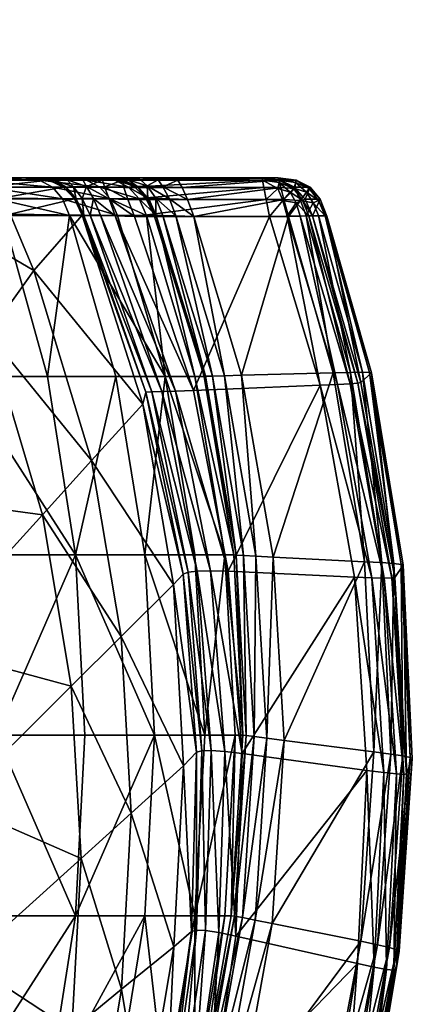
# Model space of a CAD drawing. Header units: centimetres. Extents: x -8.6 to 8.6, y -4.9 to 4.9.
# Tile 126 of 126: x 7.1 to 8.6, y 1.2 to 4.9. Entities that reach past the tile are written whole.
import ezdxf

# ---------------------------------------------------------------- set-up
doc = ezdxf.new("R2010")
doc.units = ezdxf.units.CM
doc.layers.get('0').update_dxf_attribs({"color": 153, "true_color": 0x5890e1})

msp = doc.modelspace()

# ---------------------------------------------------------------- meshes
at = {"color": 54, "true_color": 0x94b11b}
mesh = msp.add_polyface(dxfattribs=at)
corners = [(3.7718, 4.3151, 2.2762), (0, 4.3151, 5.5103), (4.2068, 4.3151, 2.6657), (4.6019, 4.3151, 3.0962), (2.8401, 4.3069, 1.5767), (2.7995, 4.3151, 1.6339), (3.3012, 4.3151, 1.9312), (7.2197, 4.3151, 11.9615), (0, 4.3151, 11.9615), (0, 4.3151, 13.5908), (0, 4.3151, 11.7816), (3.5319, 4.3151, 20.4999), (4.1621, 4.3151, 20.1209), (4.7519, 4.3151, 19.6819), (2.6788, 4.6151, 7.5164), (2.6788, 4.3151, 7.5164), (2.032, 4.3151, 7.2849), (2.6672, 4.7593, 7.5444), (2.032, 4.6151, 7.2849), (2.6373, 4.8516, 7.6166), (2.0232, 4.7593, 7.314), (2.5966, 4.9007, 7.7147), (2.0005, 4.8516, 7.3888), (3.2998, 4.6151, 7.8101), (3.2855, 4.7593, 7.8369), (3.2486, 4.8516, 7.9058), (3.1986, 4.9007, 7.9994), (3.1446, 4.915, 8.1004), (2.5528, 4.915, 7.8205), (3.7061, 4.915, 8.4369), (0, 4.9151, 13.9835), (4.2319, 4.915, 8.8269), (4.717, 4.915, 9.2665), (4.717, 4.915, 18.7005), (4.2319, 4.915, 19.1401), (3.7061, 4.915, 19.5301), (2.6788, 4.6151, 20.4507), (2.6788, 4.3151, 20.4507), (3.2998, 4.3151, 20.157), (2.6672, 4.7593, 20.4226), (3.2998, 4.6151, 20.157), (2.6373, 4.8516, 20.3504), (3.2855, 4.7593, 20.1302), (3.2486, 4.8516, 20.0612), (2.5966, 4.9007, 20.2523), (3.1986, 4.9007, 19.9676), (2.5528, 4.915, 20.1465), (3.1446, 4.915, 19.8667), (2.032, 4.6151, 20.6821), (2.0232, 4.7593, 20.653), (2.0005, 4.8516, 20.5782)]
mesh.append_faces([[corners[k] for k in face] for face in [(0, 1, 2), (2, 1, 3), (11, 12, 9), (12, 13, 9), (29, 30, 31), (31, 30, 32), (33, 30, 34), (34, 30, 35)]], dxfattribs={"color": 54})
mesh.append_faces([[corners[k] for k in face] for face in [(4, 5, 6), (7, 8, 9), (10, 8, 7), (14, 15, 16), (17, 14, 18), (19, 17, 20), (21, 19, 22), (15, 14, 23), (14, 17, 24), (25, 24, 17), (17, 19, 25), (26, 25, 19), (19, 21, 26), (27, 26, 21), (21, 28, 27), (36, 37, 38), (39, 36, 40), (41, 39, 42), (42, 43, 41), (44, 41, 43), (43, 45, 44), (46, 44, 45), (45, 47, 46), (37, 36, 48), (36, 39, 49), (39, 41, 50)]], dxfattribs={"vtx2": -1, "color": 54})
mesh = msp.add_polyface(dxfattribs=at)
corners = [(0, 4.3151, 10.3848), (6.8997, 4.3151, 10.3848), (6.6238, 4.3151, 9.0464), (0, 4.3151, 11.7816), (7.1854, 4.3151, 11.7816), (4.2644, 4.3069, 2.6257), (4.2068, 4.3151, 2.6657), (4.6019, 4.3151, 3.0962), (4.6636, 4.3069, 3.0628), (4.9532, 4.3151, 3.5635), (0, 4.3151, 13.5908), (7.4526, 4.3151, 13.5908), (7.2197, 4.3151, 11.9615), (6.6004, 4.3151, 17.4184), (6.9125, 4.3151, 16.7532), (7.1577, 4.3151, 16.0608), (7.3337, 4.3151, 15.3478), (4.9498, 4.6151, 9.0338), (4.9498, 4.3151, 9.0338), (4.4408, 4.3151, 8.5724), (4.4408, 4.6151, 8.5724), (4.9283, 4.7593, 9.0553), (4.4215, 4.7593, 8.5959), (4.873, 4.8516, 9.1105), (4.3719, 4.8516, 8.6563), (4.798, 4.9007, 9.1856), (4.3046, 4.9007, 8.7384), (4.717, 4.915, 9.2665), (4.2319, 4.915, 8.8269), (5.1566, 4.915, 9.7516), (6.5427, 4.915, 12.6821), (0, 4.9151, 13.9835), (6.6387, 4.915, 13.3297), (6.6708, 4.915, 13.9835), (6.6387, 4.915, 14.6374), (6.5427, 4.915, 15.2849), (4.4408, 4.6151, 19.3946), (4.4408, 4.3151, 19.3946), (4.9498, 4.3151, 18.9333), (4.9498, 4.6151, 18.9333), (4.4215, 4.7593, 19.3711), (4.9283, 4.7593, 18.9118), (4.3719, 4.8516, 19.3107), (4.873, 4.8516, 18.8565), (4.3046, 4.9007, 19.2286), (4.798, 4.9007, 18.7814), (4.2319, 4.915, 19.1401), (4.717, 4.915, 18.7005)]
mesh.append_faces([[corners[k] for k in face] for face in [(13, 14, 10), (14, 15, 10), (15, 16, 10), (30, 31, 32), (32, 31, 33), (33, 31, 34), (34, 31, 35)]], dxfattribs={"color": 54})
mesh.append_faces([[corners[k] for k in face] for face in [(0, 1, 2), (3, 4, 1), (5, 6, 7), (8, 7, 9), (10, 11, 12), (12, 4, 3), (17, 18, 19), (19, 20, 17), (21, 17, 20), (20, 22, 21), (23, 21, 22), (22, 24, 23), (25, 23, 24), (24, 26, 25), (27, 25, 26), (26, 28, 27), (25, 27, 29), (36, 37, 38), (38, 39, 36), (40, 36, 39), (39, 41, 40), (42, 40, 41), (41, 43, 42), (44, 42, 43), (43, 45, 44), (46, 44, 45), (45, 47, 46)]], dxfattribs={"vtx2": -1, "color": 54})
mesh = msp.add_polyface(dxfattribs=at)
corners = [(4.7519, 4.3151, 19.6819), (4.7892, 4.3061, 19.739), (5.3377, 4.3061, 19.2408), (5.2956, 4.3151, 19.187), (5.2572, 4.3151, 4.0634), (5.3245, 4.3069, 4.0438), (5.0181, 4.3069, 3.537), (4.9532, 4.3151, 3.5635), (5.5109, 4.3151, 4.5909), (5.5798, 4.3069, 4.5784), (7.3337, 4.3151, 15.3478), (7.4388, 4.3151, 14.6211), (0, 4.3151, 13.5908), (7.472, 4.3151, 13.8879), (7.4526, 4.3151, 13.5908), (5.4111, 4.6151, 9.5428), (5.4111, 4.3151, 9.5428), (4.9498, 4.3151, 9.0338), (4.9498, 4.6151, 9.0338), (5.3876, 4.7593, 9.562), (4.9283, 4.7593, 9.0553), (5.3272, 4.8516, 9.6116), (4.873, 4.8516, 9.1105), (5.2451, 4.9007, 9.679), (4.798, 4.9007, 9.1856), (5.1566, 4.915, 9.7516), (5.6418, 4.9007, 10.2138), (5.5466, 4.915, 10.2774), (5.2451, 4.9007, 18.2881), (5.3272, 4.8516, 18.3554), (5.7301, 4.8516, 17.8122), (5.1566, 4.915, 18.2154), (5.6418, 4.9007, 17.7532), (5.5466, 4.915, 17.6896), (4.9498, 4.6151, 18.9333), (4.9498, 4.3151, 18.9333), (5.4111, 4.3151, 18.4243), (5.4111, 4.6151, 18.4243), (4.9283, 4.7593, 18.9118), (5.3876, 4.7593, 18.405), (4.873, 4.8516, 18.8565), (4.798, 4.9007, 18.7814), (4.717, 4.915, 18.7005)]
mesh.append_faces([[corners[k] for k in face] for face in [(10, 11, 12), (11, 13, 12), (13, 14, 12)]], dxfattribs={"color": 54})
mesh.append_faces([[corners[k] for k in face] for face in [(0, 1, 2), (2, 3, 0), (4, 5, 6), (6, 7, 4), (8, 9, 5), (5, 4, 8), (15, 16, 17), (17, 18, 15), (19, 15, 18), (18, 20, 19), (21, 19, 20), (20, 22, 21), (23, 21, 22), (22, 24, 23), (25, 23, 24), (21, 23, 26), (27, 26, 23), (23, 25, 27), (28, 29, 30), (31, 28, 32), (32, 33, 31), (34, 35, 36), (36, 37, 34), (38, 34, 37), (37, 39, 38), (40, 38, 39), (39, 29, 40), (41, 40, 29), (29, 28, 41), (42, 41, 28), (28, 31, 42)]], dxfattribs={"vtx2": -1, "color": 54})
mesh = msp.add_polyface(dxfattribs=at)
corners = [(7.1577, 4.3151, 16.0608), (7.2185, 4.3061, 16.0918), (7.3971, 4.3061, 15.3732), (7.3337, 4.3151, 15.3478), (6.9125, 4.3151, 16.7532), (6.9703, 4.3061, 16.7896), (7.1854, 4.3151, 11.7816), (7.2539, 4.3062, 11.7816), (6.969, 4.3065, 10.3848), (6.8997, 4.3151, 10.3848), (7.0267, 4.2805, 10.3848), (7.3036, 4.3151, 12.019), (7.2197, 4.3151, 11.9615), (7.4526, 4.3151, 13.5908), (7.3234, 4.3065, 11.9518), (7.2742, 4.3062, 11.891), (7.3853, 4.3151, 12.0603), (7.3828, 4.3068, 11.9943), (7.3476, 4.2807, 11.9077), (7.3977, 4.2817, 11.9518), (6.9663, 4.6151, 13.2974), (6.9663, 4.3151, 13.2974), (6.8655, 4.3151, 12.6179), (6.8655, 4.6151, 12.6179), (6.9361, 4.7593, 13.3004), (7, 4.6151, 13.9835), (7, 4.3151, 13.9835), (6.9696, 4.7593, 13.9835), (6.8915, 4.8516, 13.9835), (6.8583, 4.8516, 13.308), (6.9663, 4.6151, 14.6696), (6.9663, 4.3151, 14.6696), (6.9361, 4.7593, 14.6667), (6.8583, 4.8516, 14.659), (6.8655, 4.6151, 15.3491), (6.8655, 4.3151, 15.3491), (6.8357, 4.7593, 15.3432)]
mesh.append_faces([[corners[k] for k in face] for face in [(0, 1, 2), (2, 3, 0), (4, 5, 1), (1, 0, 4), (6, 7, 8), (8, 9, 6), (10, 8, 7), (11, 12, 13), (12, 11, 14), (14, 15, 12), (11, 16, 17), (17, 14, 11), (15, 14, 18), (14, 17, 19), (15, 7, 6), (6, 12, 15), (20, 21, 22), (22, 23, 20), (24, 20, 23), (25, 26, 21), (21, 20, 25), (27, 25, 20), (20, 24, 27), (28, 27, 24), (24, 29, 28), (30, 31, 26), (26, 25, 30), (32, 30, 25), (25, 27, 32), (33, 32, 27), (27, 28, 33), (34, 35, 31), (31, 30, 34), (30, 32, 36)]], dxfattribs={"vtx2": -1, "color": 54})
mesh = msp.add_polyface(dxfattribs=at)
corners = [(6.9198, 3.5605, 17.617), (7.249, 3.5605, 16.9209), (7.0789, 4.1715, 16.8505), (6.7574, 4.1715, 17.5302), (7.5084, 3.5605, 16.1959), (7.3322, 4.1715, 16.1425), (6.8323, 4.177, 9.0464), (7.1078, 4.1768, 10.3848), (7.1976, 3.9628, 10.3848), (7.025, 3.7219, 9.0464), (7.0535, 4.2343, 16.8382), (6.7333, 4.2343, 17.5156), (7.0173, 4.2792, 16.8179), (6.6991, 4.2792, 17.4921), (7.3058, 4.2343, 16.1327), (7.2679, 4.2792, 16.1158), (7.4877, 4.2343, 15.4059), (7.073, 4.2373, 10.3848), (7.0267, 4.2805, 10.3848), (6.7973, 4.2374, 9.0464), (7.2185, 4.3061, 16.0918), (7.4484, 4.2792, 15.3926), (7.3971, 4.3061, 15.3732), (6.9703, 4.3061, 16.7896), (7.3518, 4.2348, 11.7816), (7.3813, 4.1723, 11.7816), (7.3094, 4.2794, 11.7816), (7.2539, 4.3062, 11.7816), (7.358, 4.2346, 11.8191), (7.3204, 4.2793, 11.8436), (7.3476, 4.2807, 11.9077), (7.3813, 4.2358, 11.884), (7.2742, 4.3062, 11.891), (7.3977, 4.2817, 11.9518), (7.3234, 4.3065, 11.9518)]
mesh.append_faces([[corners[k] for k in face] for face in [(25, 8, 7)]], dxfattribs={"color": 54})
mesh.append_faces([[corners[k] for k in face] for face in [(0, 1, 2), (2, 3, 0), (1, 4, 5), (5, 2, 1), (6, 7, 8), (8, 9, 6), (2, 10, 11), (10, 12, 13), (5, 14, 10), (10, 2, 5), (14, 15, 12), (12, 10, 14), (15, 14, 16), (17, 7, 6), (18, 17, 19), (20, 15, 21), (21, 22, 20), (23, 12, 15), (15, 20, 23), (7, 17, 24), (24, 25, 7), (17, 18, 26), (26, 24, 17), (27, 26, 18), (28, 29, 30), (30, 31, 28), (30, 29, 32), (33, 30, 34), (29, 26, 27), (27, 32, 29), (28, 24, 26), (26, 29, 28), (25, 24, 28)]], dxfattribs={"vtx2": -1, "color": 54})
mesh = msp.add_polyface(dxfattribs=at)
corners = [(7.515, 4.1715, 15.4131), (7.4877, 4.2343, 15.4059), (7.3058, 4.2343, 16.1327), (7.4484, 4.2792, 15.3926), (7.2679, 4.2792, 16.1158), (7.5975, 4.2343, 14.6647), (7.4388, 4.3151, 14.6211), (7.5042, 4.3061, 14.6406), (7.539, 4.3061, 13.9012), (7.472, 4.3151, 13.8879), (7.3337, 4.3151, 15.3478), (7.3971, 4.3061, 15.3732), (7.5571, 4.2792, 14.6551), (7.4241, 4.2362, 11.9296), (7.4836, 4.2343, 11.9578), (7.5065, 4.1705, 11.959), (7.5541, 4.2319, 11.9676), (7.4659, 4.2798, 11.9789), (7.5395, 4.2781, 11.988), (7.3977, 4.2817, 11.9518), (7.3872, 4.1719, 11.8176), (7.358, 4.2346, 11.8191), (7.3813, 4.2358, 11.884), (7.4106, 4.1729, 11.8832), (7.3476, 4.2807, 11.9077), (7.5416, 4.3151, 12.0943), (7.5354, 4.3059, 12.0302), (7.4583, 4.3062, 12.0209), (7.4646, 4.3151, 12.0854), (7.3828, 4.3068, 11.9943), (7.3853, 4.3151, 12.0603), (7.5869, 4.3151, 13.4725), (7.4526, 4.3151, 13.5908), (7.5183, 4.3151, 13.5219), (7.3036, 4.3151, 12.019), (7.5233, 4.3062, 13.6542), (7.5557, 4.3068, 13.5874)]
mesh.append_faces([[corners[k] for k in face] for face in [(0, 1, 2), (1, 3, 4), (3, 1, 5), (6, 7, 8), (8, 9, 6), (10, 11, 7), (7, 6, 10), (11, 3, 12), (12, 7, 11), (13, 14, 15), (16, 14, 17), (17, 18, 16), (14, 13, 19), (19, 17, 14), (20, 21, 22), (23, 22, 13), (22, 24, 19), (19, 13, 22), (25, 26, 27), (27, 28, 25), (26, 18, 17), (17, 27, 26), (28, 27, 29), (29, 30, 28), (27, 17, 19), (19, 29, 27), (28, 30, 31), (32, 33, 34), (34, 33, 31), (31, 30, 34), (32, 35, 36), (36, 33, 32), (35, 32, 9), (9, 8, 35)]], dxfattribs={"vtx2": -1, "color": 54})
mesh = msp.add_polyface(dxfattribs=at)
corners = [(7.6253, 4.1715, 14.6693), (7.5975, 4.2343, 14.6647), (7.4877, 4.2343, 15.4059), (7.5571, 4.2792, 14.6551), (7.4484, 4.2792, 15.3926), (7.6622, 4.1715, 13.9183), (7.6341, 4.2343, 13.9164), (7.593, 4.2792, 13.9107), (7.5042, 4.3061, 14.6406), (7.539, 4.3061, 13.9012), (7.4836, 4.2343, 11.9578), (7.5541, 4.2319, 11.9676), (7.5791, 4.1672, 11.9691), (7.712, 4.2347, 13.5958), (7.6871, 4.2808, 13.5601), (7.6275, 4.2839, 13.5884), (7.6607, 4.2371, 13.6241), (7.6304, 4.2362, 13.6707), (7.6238, 4.2346, 13.7377), (7.6536, 4.172, 13.7579), (7.6603, 4.1723, 13.6913), (7.5908, 4.2817, 13.635), (7.5804, 4.2793, 13.7032), (7.6583, 4.3151, 13.4426), (7.5869, 4.3151, 13.4725), (7.6027, 4.3073, 13.5411), (7.6694, 4.3065, 13.5106), (7.7325, 4.3151, 13.4321), (7.5416, 4.3151, 12.0943), (7.4646, 4.3151, 12.0854), (7.5233, 4.3062, 13.6542), (7.5557, 4.3068, 13.5874), (7.5183, 4.3151, 13.5219)]
mesh.append_faces([[corners[k] for k in face] for face in [(0, 1, 2), (1, 3, 4), (5, 6, 1), (6, 7, 3), (3, 1, 6), (8, 3, 7), (7, 9, 8), (10, 11, 12), (13, 14, 15), (15, 16, 13), (17, 18, 19), (16, 17, 20), (18, 17, 21), (21, 22, 18), (17, 16, 15), (15, 21, 17), (23, 24, 25), (25, 26, 23), (26, 25, 15), (15, 14, 26), (23, 27, 28), (28, 29, 23), (24, 23, 29), (30, 22, 21), (21, 31, 30), (32, 31, 25), (25, 24, 32), (31, 21, 15), (15, 25, 31), (19, 18, 6), (18, 22, 7), (7, 6, 18), (22, 30, 9), (9, 7, 22)]], dxfattribs={"vtx2": -1, "color": 54})
mesh = msp.add_polyface(dxfattribs=at)
corners = [(7.805, 4.1672, 13.6067), (7.7807, 4.2319, 13.5866), (7.712, 4.2347, 13.5958), (7.7606, 4.2781, 13.5507), (7.6871, 4.2808, 13.5601), (7.736, 4.1699, 13.6157), (7.6607, 4.2371, 13.6241), (7.7325, 4.3151, 13.4321), (7.6583, 4.3151, 13.4426), (7.6694, 4.3065, 13.5106), (7.7445, 4.3059, 13.4992), (8.0922, 4.1671, 11.9689), (8.08, 4.2318, 11.9677), (8.143, 4.2281, 11.9778), (8.0713, 4.2781, 11.9882), (8.1242, 4.2737, 11.9936), (8.1711, 4.2605, 12.01), (8.0643, 4.3151, 12.0947), (8.1325, 4.3061, 12.0963), (8.1295, 4.2968, 12.0365), (8.066, 4.3059, 12.0306), (8.1254, 4.3151, 13.4295), (8.1472, 4.232, 13.5849), (8.1351, 4.2782, 13.5485), (8.1278, 4.3059, 13.4967), (7.5416, 4.3151, 12.0943), (7.5354, 4.3059, 12.0302), (7.5395, 4.2781, 11.988), (7.5541, 4.2319, 11.9676), (7.5791, 4.1672, 11.9691)]
mesh.append_faces([[corners[k] for k in face] for face in [(0, 1, 2), (1, 3, 4), (4, 2, 1), (5, 2, 6), (7, 8, 9), (9, 10, 7), (10, 9, 4), (4, 3, 10), (11, 12, 13), (12, 14, 15), (15, 13, 12), (13, 15, 16), (17, 18, 19), (19, 20, 17), (20, 19, 15), (15, 14, 20), (16, 15, 19), (18, 17, 21), (22, 1, 0), (23, 3, 1), (1, 22, 23), (24, 10, 3), (3, 23, 24), (21, 7, 10), (10, 24, 21), (17, 25, 7), (7, 21, 17), (20, 26, 25), (25, 17, 20), (20, 14, 27), (27, 26, 20), (14, 12, 28), (28, 27, 14), (29, 28, 12)]], dxfattribs={"vtx2": -1, "color": 54})
mesh = msp.add_polyface(dxfattribs=at)
corners = [(8.2101, 4.2282, 13.5757), (8.1472, 4.232, 13.5849), (8.1643, 4.1674, 13.6058), (8.1882, 4.2737, 13.5446), (8.1351, 4.2782, 13.5485), (8.2586, 4.2193, 13.5531), (8.233, 4.2602, 13.5324), (8.1711, 4.2605, 12.01), (8.194, 4.2198, 12.0029), (8.143, 4.2281, 11.9778), (8.1254, 4.3151, 13.4295), (8.1278, 4.3059, 13.4967), (8.1911, 4.2968, 13.4935), (8.1931, 4.306, 13.4308), (8.243, 4.274, 13.4875), (8.2464, 4.2786, 13.4349), (8.1325, 4.3061, 12.0963), (8.187, 4.279, 12.1011), (8.1831, 4.2743, 12.0495), (8.1295, 4.2968, 12.0365), (8.3097, 4.1691, 13.4512), (8.2853, 4.233, 13.4417), (8.2787, 4.2288, 13.5039), (8.2175, 4.2292, 12.0482), (8.228, 4.2339, 12.1091), (8.2553, 4.1708, 12.1204), (8.2412, 4.1703, 12.0539)]
mesh.append_faces([[corners[k] for k in face] for face in [(0, 1, 2), (1, 0, 3), (3, 4, 1), (0, 5, 6), (6, 3, 0), (7, 8, 9), (10, 11, 12), (12, 13, 10), (11, 4, 3), (3, 12, 11), (13, 12, 14), (14, 15, 13), (12, 3, 6), (6, 14, 12), (16, 17, 18), (18, 19, 16), (19, 18, 7), (20, 21, 22), (21, 15, 14), (14, 22, 21), (22, 14, 6), (6, 5, 22), (23, 24, 25), (8, 23, 26), (24, 23, 18), (18, 17, 24), (23, 8, 7), (7, 18, 23), (10, 13, 16), (13, 15, 17), (17, 16, 13), (25, 24, 21), (24, 17, 15), (15, 21, 24)]], dxfattribs={"vtx2": -1, "color": 54})
mesh = msp.add_polyface(dxfattribs=at)
corners = [(7.6955, 3.5605, 15.449), (7.515, 4.1715, 15.4131), (7.3322, 4.1715, 16.1425), (7.5084, 3.5605, 16.1959), (7.8085, 3.5605, 14.6874), (7.6253, 4.1715, 14.6693), (7.8463, 3.5605, 13.9183), (7.6622, 4.1715, 13.9183), (7.1976, 3.9628, 10.3848), (7.3813, 4.1723, 11.7816), (7.6116, 3.4553, 11.7816), (7.3058, 4.2343, 16.1327), (7.4877, 4.2343, 15.4059), (7.5975, 4.2343, 14.6647), (7.5791, 4.1672, 11.9691), (7.5065, 4.1705, 11.959), (7.4836, 4.2343, 11.9578), (7.4504, 4.1724, 11.9304), (7.4241, 4.2362, 11.9296), (7.712, 4.2347, 13.5958), (7.736, 4.1699, 13.6157), (7.805, 4.1672, 13.6067), (7.6607, 4.2371, 13.6241), (7.6877, 4.1716, 13.6439), (7.6536, 4.172, 13.7579), (7.6603, 4.1723, 13.6913), (7.6304, 4.2362, 13.6707), (7.3813, 4.2358, 11.884), (7.4106, 4.1729, 11.8832), (7.3872, 4.1719, 11.8176), (7.803, 3.5072, 12.0784), (7.7356, 3.5045, 12.0696), (7.9208, 3.5628, 13.7163), (7.8754, 3.5615, 13.7446), (7.8438, 3.5605, 13.8571), (7.8497, 3.5608, 13.7915), (7.6455, 3.5014, 11.9965), (7.6831, 3.5026, 12.0423), (7.6229, 3.501, 11.9323), (7.358, 4.2346, 11.8191), (7.6341, 4.2343, 13.9164), (8.0922, 4.1671, 11.9689)]
mesh.append_faces([[corners[k] for k in face] for face in [(0, 1, 2), (2, 3, 0), (0, 4, 5), (5, 1, 0), (4, 6, 7), (7, 5, 4), (8, 9, 10), (11, 2, 1), (12, 1, 5), (13, 5, 7), (14, 15, 16), (15, 17, 18), (19, 20, 21), (22, 23, 20), (24, 25, 26), (25, 23, 22), (27, 28, 29), (18, 17, 28), (15, 14, 30), (17, 15, 31), (21, 20, 32), (20, 23, 33), (34, 35, 25), (25, 24, 34), (35, 33, 23), (23, 25, 35), (29, 28, 36), (28, 17, 37), (9, 29, 38), (39, 29, 9), (34, 24, 7), (7, 6, 34), (40, 7, 24), (30, 14, 41)]], dxfattribs={"vtx2": -1, "color": 54})
mesh = msp.add_polyface(dxfattribs=at)
corners = [(7.9208, 3.5628, 13.7163), (7.9859, 3.5646, 13.7067), (7.805, 4.1672, 13.6067), (7.8754, 3.5615, 13.7446), (7.736, 4.1699, 13.6157), (8.1643, 4.1674, 13.6058), (8.2314, 4.1698, 13.5949), (8.2101, 4.2282, 13.5757), (8.278, 4.1709, 13.5655), (8.2586, 4.2193, 13.5531), (8.143, 4.2281, 11.9778), (8.1596, 4.1685, 11.9781), (8.0922, 4.1671, 11.9689), (8.194, 4.2198, 12.0029), (8.2093, 4.1695, 12.0065), (8.2787, 4.2288, 13.5039), (8.3041, 4.1706, 13.5176), (8.3097, 4.1691, 13.4512), (8.2553, 4.1708, 12.1204), (8.2412, 4.1703, 12.0539), (8.2175, 4.2292, 12.0482), (8.2853, 4.233, 13.4417), (8.285, 3.527, 12.0761), (8.3509, 3.5299, 12.0851), (8.4281, 3.535, 12.1597), (8.3986, 3.5326, 12.113), (8.4394, 3.5372, 12.2252), (8.4797, 3.5739, 13.555), (8.4723, 3.5754, 13.6206), (8.4456, 3.5759, 13.6675), (8.3996, 3.5755, 13.6958), (8.3342, 3.5739, 13.7054), (8.1472, 4.232, 13.5849), (8.08, 4.2318, 11.9677), (7.5791, 4.1672, 11.9691)]
mesh.append_faces([[corners[k] for k in face] for face in [(0, 1, 2), (3, 0, 4), (5, 6, 7), (6, 8, 9), (9, 7, 6), (10, 11, 12), (11, 10, 13), (13, 14, 11), (15, 16, 17), (16, 15, 9), (9, 8, 16), (18, 19, 20), (19, 14, 13), (21, 17, 18), (22, 12, 11), (23, 11, 14), (19, 24, 25), (25, 14, 19), (18, 26, 24), (24, 19, 18), (17, 27, 26), (26, 18, 17), (16, 28, 27), (27, 17, 16), (16, 8, 29), (29, 28, 16), (8, 6, 30), (30, 29, 8), (6, 5, 31), (31, 30, 6), (5, 2, 1), (1, 31, 5), (2, 5, 32), (33, 12, 34)]], dxfattribs={"vtx2": -1, "color": 54})
mesh = msp.add_polyface(dxfattribs=at)
corners = [(7.0542, 2.7914, 12.6971), (7.001, 3.173, 12.6478), (6.8645, 3.0648, 11.7816), (6.9244, 2.6629, 11.7816), (7.0214, 2.8822, 17.6713), (6.6197, 2.8822, 18.3414), (6.6518, 2.1973, 18.3629), (7.3554, 2.8822, 16.965), (7.0554, 2.1973, 17.6895), (6.524, 3.5605, 18.2775), (6.9198, 3.5605, 17.617), (7.249, 3.5605, 16.9209), (7.5084, 3.5605, 16.1959), (6.5784, 3.1208, 5.6003), (6.7423, 2.5364, 5.5677), (6.5784, 2.5364, 4.9142), (6.594, 3.1208, 5.7052), (6.7769, 2.5364, 5.8007), (7.2299, 3.0351, 9.0464), (7.025, 3.7219, 9.0464), (7.4167, 3.2407, 10.3847), (7.1976, 3.9628, 10.3848), (7.5292, 2.5731, 10.3847), (7.3395, 2.3843, 9.0464), (6.728, 2.4685, 10.3966), (6.6487, 2.8929, 10.3966), (6.4558, 2.7335, 9.0464), (6.5898, 3.5657, 11.7816), (6.7037, 3.566, 12.397), (6.3937, 3.6151, 12.1407), (6.7619, 3.4173, 11.7816), (6.9062, 3.4186, 12.566), (6.8488, 3.17, 11.7816), (6.5004, 3.4185, 10.3966), (6.5963, 3.1728, 10.3966), (6.3429, 3.688, 5.6126), (6.8323, 4.177, 9.0464)]
mesh.append_faces([[corners[k] for k in face] for face in [(2, 1, 32)]], dxfattribs={"color": 54})
mesh.append_faces([[corners[k] for k in face] for face in [(0, 1, 2), (2, 3, 0), (4, 5, 6), (7, 4, 8), (9, 5, 4), (4, 10, 9), (10, 4, 7), (7, 11, 10), (12, 11, 7), (13, 14, 15), (14, 13, 16), (16, 17, 14), (18, 17, 16), (16, 19, 18), (20, 18, 19), (19, 21, 20), (22, 23, 18), (24, 25, 26), (17, 18, 23), (3, 2, 25), (25, 24, 3), (27, 28, 29), (30, 31, 28), (28, 27, 30), (32, 1, 31), (31, 30, 32), (33, 30, 27), (34, 32, 30), (30, 33, 34), (34, 25, 2), (2, 32, 34), (16, 35, 36), (36, 19, 16)]], dxfattribs={"vtx2": -1, "color": 54})
mesh = msp.add_polyface(dxfattribs=at)
corners = [(7.6555, 2.1973, 16.2406), (7.6187, 2.8822, 16.2294), (7.3554, 2.8822, 16.965), (7.8463, 2.1973, 15.479), (7.8085, 2.8822, 15.4715), (7.9231, 2.8822, 14.6987), (7.5084, 3.5605, 16.1959), (7.6955, 3.5605, 15.449), (7.8085, 3.5605, 14.6874), (7.4167, 3.2407, 10.3847), (7.6116, 3.4553, 11.7816), (7.7272, 2.77, 11.7816), (7.5292, 2.5731, 10.3847), (7.2299, 3.0351, 9.0464), (7.1976, 3.9628, 10.3848), (7.803, 3.5072, 12.0784), (7.7356, 3.5045, 12.0696), (7.5065, 4.1705, 11.959), (7.6831, 3.5026, 12.0423), (7.4504, 4.1724, 11.9304), (7.935, 2.8207, 12.1923), (7.8682, 2.8226, 12.1824), (7.8175, 2.8213, 12.1543), (7.9566, 2.8822, 13.9699), (7.966, 2.8817, 13.9043), (7.8497, 3.5608, 13.7915), (7.8438, 3.5605, 13.8571), (7.8754, 3.5615, 13.7446), (7.6455, 3.5014, 11.9965), (7.6229, 3.501, 11.9323), (7.3872, 4.1719, 11.8176), (7.4106, 4.1729, 11.8832), (7.7829, 2.8168, 12.1079), (7.7645, 2.8091, 12.0433), (7.3813, 4.1723, 11.7816), (7.8463, 3.5605, 13.9183)]
mesh.append_faces([[corners[k] for k in face] for face in [(35, 23, 26)]], dxfattribs={"color": 54})
mesh.append_faces([[corners[k] for k in face] for face in [(0, 1, 2), (3, 4, 1), (5, 4, 3), (2, 1, 6), (1, 4, 7), (7, 6, 1), (7, 4, 5), (5, 8, 7), (9, 10, 11), (11, 12, 9), (13, 9, 12), (10, 9, 14), (15, 16, 17), (16, 18, 19), (20, 21, 16), (16, 15, 20), (21, 22, 18), (18, 16, 21), (23, 24, 25), (25, 26, 23), (27, 25, 24), (28, 29, 30), (18, 28, 31), (29, 28, 32), (32, 33, 29), (28, 18, 22), (22, 32, 28), (29, 10, 34), (33, 11, 10), (10, 29, 33), (8, 5, 23), (23, 35, 8)]], dxfattribs={"vtx2": -1, "color": 54})
mesh = msp.add_polyface(dxfattribs=at)
corners = [(8.5681, 2.7967, 12.3489), (8.4394, 3.5372, 12.2252), (8.4797, 3.5739, 13.555), (8.5997, 2.8439, 13.6765), (8.285, 3.527, 12.0761), (8.4147, 2.7984, 12.1974), (7.935, 2.8207, 12.1923), (7.803, 3.5072, 12.0784), (8.1064, 2.8745, 13.8214), (8.4535, 2.8568, 13.8248), (8.3342, 3.5739, 13.7054), (7.9859, 3.5646, 13.7067), (8.3509, 3.5299, 12.0851), (8.4805, 2.7957, 12.2075), (8.3986, 3.5326, 12.113), (8.528, 2.7945, 12.2361), (7.9208, 3.5628, 13.7163), (8.0409, 2.8779, 13.8301), (7.8754, 3.5615, 13.7446), (7.9941, 2.8803, 13.8577), (8.5188, 2.8532, 13.8161), (8.3996, 3.5755, 13.6958), (8.565, 2.8498, 13.7885), (8.4456, 3.5759, 13.6675), (8.0343, 2.1925, 13.9718), (7.966, 2.8817, 13.9043), (7.9566, 2.8822, 13.9699), (7.9906, 2.1973, 14.0833), (8.0037, 2.1961, 14.018), (8.5572, 2.7949, 12.2832), (8.4281, 3.535, 12.1597), (8.4723, 3.5754, 13.6206), (8.5919, 2.8467, 13.7419), (7.9231, 2.8822, 14.6987), (8.1596, 4.1685, 11.9781), (8.2093, 4.1695, 12.0065), (8.0922, 4.1671, 11.9689)]
mesh.append_faces([[corners[k] for k in face] for face in [(0, 1, 2), (2, 3, 0), (4, 5, 6), (6, 7, 4), (8, 9, 10), (10, 11, 8), (4, 12, 13), (13, 5, 4), (12, 14, 15), (15, 13, 12), (11, 16, 17), (17, 8, 11), (16, 18, 19), (19, 17, 16), (9, 20, 21), (21, 10, 9), (20, 22, 23), (23, 21, 20), (17, 19, 24), (25, 26, 27), (19, 25, 28), (25, 19, 18), (0, 29, 30), (30, 1, 0), (29, 15, 14), (14, 30, 29), (2, 31, 32), (32, 3, 2), (31, 23, 22), (22, 32, 31), (27, 26, 33), (34, 12, 4), (35, 14, 12), (36, 4, 7)]], dxfattribs={"vtx2": -1, "color": 54})
mesh = msp.add_polyface(dxfattribs=at)
corners = [(6.6518, 2.1973, 18.3629), (6.6197, 1.5123, 18.3414), (7.0214, 1.5123, 17.6713), (7.0554, 2.1973, 17.6895), (7.3554, 1.5123, 16.965), (7.391, 2.1973, 16.9798), (7.6187, 1.5123, 16.2294), (7.6555, 2.1973, 16.2406), (7.8085, 1.5123, 15.4715), (7.0214, 2.8822, 17.6713), (7.3554, 2.8822, 16.965), (7.6187, 2.8822, 16.2294), (7.8463, 2.1973, 15.479), (6.8413, 1.9404, 5.5481), (6.8744, 1.3387, 5.5415), (6.7073, 1.3387, 4.8751), (6.8933, 1.9404, 5.898), (6.942, 1.3387, 5.9962), (6.7423, 2.5364, 5.5677), (6.7769, 2.5364, 5.8007), (7.5672, 1.9017, 10.3847), (7.7662, 2.0809, 11.7816), (7.7287, 1.3945, 11.7816), (7.5306, 1.233, 10.3847), (7.5292, 2.5731, 10.3847), (7.7272, 2.77, 11.7816), (7.3765, 1.73, 9.0464), (7.3395, 2.3843, 9.0464), (6.7608, 1.8875, 10.3966), (6.7292, 1.3096, 10.3966), (6.9255, 1.4691, 11.7816), (6.9581, 2.0645, 11.7816), (6.728, 2.4685, 10.3966), (6.9244, 2.6629, 11.7816), (7.0854, 1.5991, 12.9098), (7.1037, 2.1951, 12.8039), (7.0542, 2.7914, 12.6971)]
mesh.append_faces([[corners[k] for k in face] for face in [(0, 1, 2), (2, 3, 0), (3, 2, 4), (4, 5, 3), (4, 6, 7), (7, 5, 4), (7, 6, 8), (0, 3, 9), (3, 5, 10), (10, 5, 7), (11, 7, 12), (13, 14, 15), (14, 13, 16), (16, 17, 14), (13, 18, 19), (19, 16, 13), (20, 21, 22), (22, 23, 20), (24, 25, 21), (21, 20, 24), (26, 20, 23), (27, 24, 20), (20, 26, 27), (28, 29, 30), (30, 31, 28), (32, 28, 31), (31, 33, 32), (31, 30, 34), (34, 35, 31), (33, 31, 35), (35, 36, 33), (16, 27, 26), (26, 17, 16), (27, 16, 19)]], dxfattribs={"vtx2": -1, "color": 54})
mesh = msp.add_polyface(dxfattribs=at)
corners = [(7.8463, 2.1973, 15.479), (7.9615, 2.1973, 14.7024), (7.9231, 2.8822, 14.6987), (8.6131, 2.0506, 12.4729), (8.5681, 2.7967, 12.3489), (8.5997, 2.8439, 13.6765), (8.6348, 2.1094, 13.7983), (8.4147, 2.7984, 12.1974), (8.462, 2.064, 12.3193), (7.9891, 2.1278, 12.3072), (7.935, 2.8207, 12.1923), (8.4535, 2.8568, 13.8248), (8.1064, 2.8745, 13.8214), (8.148, 2.1783, 13.9369), (8.4885, 2.135, 13.9447), (8.4805, 2.7957, 12.2075), (8.5272, 2.0557, 12.3303), (8.528, 2.7945, 12.2361), (8.5741, 2.0506, 12.3596), (7.9225, 2.1356, 12.2963), (7.8682, 2.8226, 12.1824), (7.8711, 2.1392, 12.2676), (7.8175, 2.8213, 12.1543), (8.5534, 2.1263, 13.9369), (8.5188, 2.8532, 13.8161), (8.5994, 2.1191, 13.9098), (8.565, 2.8498, 13.7885), (8.0409, 2.8779, 13.8301), (8.0824, 2.1866, 13.9448), (8.0343, 2.1925, 13.9718), (7.9906, 2.1973, 14.0833), (8.0037, 2.1961, 14.018), (7.966, 2.8817, 13.9043), (7.9941, 2.8803, 13.8577), (7.7645, 2.8091, 12.0433), (7.7829, 2.8168, 12.1079), (7.8351, 2.1385, 12.2209), (7.8144, 2.1334, 12.1564), (8.5572, 2.7949, 12.2832), (8.6027, 2.049, 12.4071), (8.5919, 2.8467, 13.7419), (8.6266, 2.1135, 13.8637), (7.7272, 2.77, 11.7816)]
mesh.append_faces([[corners[k] for k in face] for face in [(0, 1, 2), (3, 4, 5), (5, 6, 3), (7, 8, 9), (9, 10, 7), (11, 12, 13), (13, 14, 11), (7, 15, 16), (15, 17, 18), (9, 19, 20), (20, 10, 9), (19, 21, 22), (22, 20, 19), (14, 23, 24), (24, 11, 14), (23, 25, 26), (26, 24, 23), (12, 27, 28), (28, 13, 12), (29, 28, 27), (30, 31, 32), (31, 29, 33), (34, 35, 36), (36, 37, 34), (35, 22, 21), (21, 36, 35), (38, 4, 3), (17, 38, 39), (5, 40, 41), (41, 6, 5), (40, 26, 25), (25, 41, 40), (42, 34, 37), (2, 1, 30)]], dxfattribs={"vtx2": -1, "color": 54})
mesh = msp.add_polyface(dxfattribs=at)
corners = [(7.8085, 1.5123, 15.4715), (7.8463, 2.1973, 15.479), (7.6555, 2.1973, 16.2406), (7.9231, 1.5123, 14.6986), (7.9615, 2.1973, 14.7024), (8.5737, 1.3064, 12.5961), (8.6131, 2.0506, 12.4729), (8.6348, 2.1094, 13.7983), (7.9648, 1.435, 12.4219), (7.9891, 2.1278, 12.3072), (8.462, 2.064, 12.3193), (8.4885, 2.135, 13.9447), (8.148, 2.1783, 13.9369), (8.1021, 1.4828, 14.0523), (8.5272, 2.0557, 12.3303), (8.4147, 2.7984, 12.1974), (8.5741, 2.0506, 12.3596), (8.4805, 2.7957, 12.2075), (8.4903, 1.3173, 12.4523), (8.5362, 1.3086, 12.4823), (7.9225, 2.1356, 12.2963), (7.8711, 2.1392, 12.2676), (7.8994, 1.4484, 12.4101), (8.5534, 2.1263, 13.9369), (8.4387, 1.4151, 14.0641), (8.5994, 2.1191, 13.9098), (8.5029, 1.4017, 14.057), (8.0824, 2.1866, 13.9448), (8.0373, 1.4957, 14.0594), (8.0343, 2.1925, 13.9718), (7.9899, 1.5049, 14.0859), (7.9471, 1.5123, 14.197), (7.9598, 1.5105, 14.1317), (8.0037, 2.1961, 14.018), (7.9906, 2.1973, 14.0833), (7.8144, 2.1334, 12.1564), (7.8351, 2.1385, 12.2209), (7.8148, 1.4569, 12.3335), (7.8494, 1.4557, 12.3807), (8.6027, 2.049, 12.4071), (8.564, 1.3049, 12.5302), (8.6266, 2.1135, 13.8637), (8.5758, 1.3829, 13.9847), (8.5486, 1.391, 14.0305), (8.5572, 2.7949, 12.2832), (8.528, 2.7945, 12.2361), (7.7662, 2.0809, 11.7816), (7.7956, 1.452, 12.2687), (7.7272, 2.77, 11.7816)]
mesh.append_faces([[corners[k] for k in face] for face in [(0, 1, 2), (0, 3, 4), (4, 1, 0), (5, 6, 7), (8, 9, 10), (11, 12, 13), (14, 10, 15), (16, 14, 17), (10, 14, 18), (14, 16, 19), (20, 9, 8), (21, 20, 22), (23, 11, 24), (25, 23, 26), (12, 27, 28), (28, 13, 12), (27, 29, 30), (30, 28, 27), (31, 32, 33), (33, 34, 31), (32, 30, 29), (29, 33, 32), (35, 36, 37), (36, 21, 38), (39, 6, 5), (16, 39, 40), (7, 41, 42), (41, 25, 43), (6, 39, 44), (39, 16, 45), (46, 35, 47), (35, 46, 48), (31, 34, 4), (4, 3, 31)]], dxfattribs={"vtx2": -1, "color": 54})
mesh = msp.add_polyface(dxfattribs=at)
corners = [(7.8085, 0.834, 14.6874), (7.9231, 1.5123, 14.6986), (7.8085, 1.5123, 15.4715), (8.5737, 1.3064, 12.5961), (8.5845, 1.3776, 13.9195), (8.4494, 0.6553, 14.0389), (8.6348, 2.1094, 13.7983), (8.462, 2.064, 12.3193), (8.4263, 1.3312, 12.4404), (7.9648, 1.435, 12.4219), (7.8624, 0.749, 12.5355), (8.4387, 1.4151, 14.0641), (8.1021, 1.4828, 14.0523), (7.9789, 0.7943, 14.1665), (8.4885, 2.135, 13.9447), (8.4903, 1.3173, 12.4523), (8.5362, 1.3086, 12.4823), (8.5272, 2.0557, 12.3303), (7.8994, 1.4484, 12.4101), (7.9225, 2.1356, 12.2963), (7.8494, 1.4557, 12.3807), (7.8711, 2.1392, 12.2676), (7.7987, 0.768, 12.5228), (8.5029, 1.4017, 14.057), (8.3048, 0.7046, 14.1818), (8.5486, 1.391, 14.0305), (8.368, 0.6866, 14.1754), (8.0373, 1.4957, 14.0594), (7.9153, 0.8116, 14.1729), (7.9899, 1.5049, 14.0859), (7.8689, 0.8241, 14.1989), (8.5534, 2.1263, 13.9369), (8.5994, 2.1191, 13.9098), (7.9598, 1.5105, 14.1317), (7.9471, 1.5123, 14.197), (7.8281, 0.834, 14.3096), (7.8399, 0.8315, 14.2445), (7.8148, 1.4569, 12.3335), (7.7956, 1.452, 12.2687), (7.8144, 2.1334, 12.1564), (7.8351, 2.1385, 12.2209), (7.7172, 0.7835, 12.4449), (7.7503, 0.7795, 12.4926), (8.5758, 1.3829, 13.9847), (8.4403, 0.662, 14.104), (8.4132, 0.6724, 14.1495), (8.564, 1.3049, 12.5302), (8.6027, 2.049, 12.4071), (8.5741, 2.0506, 12.3596), (8.6266, 2.1135, 13.8637), (7.7287, 1.3945, 11.7816), (7.6994, 0.7801, 12.3797), (7.7662, 2.0809, 11.7816)]
mesh.append_faces([[corners[k] for k in face] for face in [(0, 1, 2), (3, 4, 5), (6, 4, 3), (7, 8, 9), (10, 9, 8), (11, 12, 13), (12, 11, 14), (15, 8, 7), (16, 15, 17), (9, 18, 19), (18, 20, 21), (18, 9, 10), (20, 18, 22), (23, 11, 24), (25, 23, 26), (12, 27, 28), (27, 29, 30), (11, 23, 31), (23, 25, 32), (33, 34, 35), (29, 33, 36), (37, 38, 39), (20, 37, 40), (38, 37, 41), (37, 20, 42), (4, 43, 44), (43, 25, 45), (3, 46, 47), (46, 16, 48), (43, 4, 6), (25, 43, 49), (50, 38, 51), (38, 50, 52), (35, 34, 1)]], dxfattribs={"vtx2": -1, "color": 54})
mesh = msp.add_polyface(dxfattribs=at)
corners = [(7.0728, 0.1688, 16.8479), (7.249, 0.834, 16.9209), (6.9198, 0.834, 17.617), (7.3259, 0.1688, 16.1406), (7.5084, 0.834, 16.1959), (7.6955, 0.834, 15.449), (7.8085, 0.834, 14.6874), (7.5084, 0.1688, 15.4118), (7.0214, 1.5123, 17.6713), (6.6197, 1.5123, 18.3414), (7.3554, 1.5123, 16.965), (7.6187, 1.5123, 16.2294), (7.8085, 1.5123, 15.4715), (6.7073, 1.3387, 4.8751), (6.8744, 1.3387, 5.5415), (6.8413, 0.7369, 5.5481), (6.7423, 0.1409, 5.5677), (6.9225, 0.7369, 6.0945), (6.942, 1.3387, 5.9962), (7.5306, 1.233, 10.3847), (7.7287, 1.3945, 11.7816), (7.6155, 0.7175, 11.7816), (7.4204, 0.5734, 10.3847), (7.4275, 0.0562, 11.7816), (7.3409, 1.0782, 9.0464), (7.3765, 1.73, 9.0464), (7.2336, 0.4354, 9.0464), (6.8274, 0.8822, 11.7816), (6.9255, 1.4691, 11.7816), (6.7292, 1.3096, 10.3966), (6.9993, 1.0085, 13.014), (7.0854, 1.5991, 12.9098), (6.664, 0.3078, 11.7816), (6.846, 0.4282, 13.1154), (7.7503, 0.7795, 12.4926), (7.7987, 0.768, 12.5228), (7.6209, 0.1008, 12.6333), (7.6994, 0.7801, 12.3797), (7.7172, 0.7835, 12.4449), (7.5421, 0.1233, 12.5543), (7.5741, 0.1164, 12.6025), (7.5249, 0.1214, 12.4889)]
mesh.append_faces([[corners[k] for k in face] for face in [(0, 1, 2), (3, 4, 1), (5, 4, 3), (6, 5, 7), (2, 8, 9), (2, 1, 10), (10, 8, 2), (1, 4, 11), (11, 10, 1), (11, 4, 5), (5, 12, 11), (13, 14, 15), (16, 15, 17), (15, 14, 18), (18, 17, 15), (19, 20, 21), (21, 22, 19), (22, 21, 23), (19, 24, 25), (24, 19, 22), (22, 26, 24), (27, 28, 29), (28, 27, 30), (30, 31, 28), (27, 32, 33), (33, 30, 27), (18, 25, 24), (24, 17, 18), (17, 24, 26), (34, 35, 36), (37, 38, 39), (38, 34, 40), (21, 37, 41), (37, 21, 20)]], dxfattribs={"vtx2": -1, "color": 54})
mesh = msp.add_polyface(dxfattribs=at)
corners = [(7.8085, 1.5123, 15.4715), (7.6955, 0.834, 15.449), (7.8085, 0.834, 14.6874), (8.4494, 0.6553, 14.0389), (8.4501, 0.5714, 12.7174), (8.5737, 1.3064, 12.5961), (8.4263, 1.3312, 12.4404), (8.3075, 0.6074, 12.5598), (7.8624, 0.749, 12.5355), (7.6826, 0.0764, 12.6468), (8.3048, 0.7046, 14.1818), (7.9789, 0.7943, 14.1665), (7.7795, 0.119, 14.2785), (8.4387, 1.4151, 14.0641), (8.4903, 1.3173, 12.4523), (8.3699, 0.5881, 12.5726), (8.5362, 1.3086, 12.4823), (8.4145, 0.5757, 12.6031), (7.7987, 0.768, 12.5228), (7.8994, 1.4484, 12.4101), (7.7503, 0.7795, 12.4926), (7.8494, 1.4557, 12.3807), (8.368, 0.6866, 14.1754), (8.0885, 0.01, 14.2968), (7.9153, 0.8116, 14.1729), (7.7171, 0.1408, 14.2842), (7.8689, 0.8241, 14.1989), (7.6714, 0.1564, 14.3096), (8.5029, 1.4017, 14.057), (8.4132, 0.6724, 14.1495), (8.5486, 1.391, 14.0305), (8.1021, 1.4828, 14.0523), (8.0373, 1.4957, 14.0594), (7.8399, 0.8315, 14.2445), (7.8281, 0.834, 14.3096), (7.6295, 0.1688, 14.4199), (7.6422, 0.1657, 14.3549), (7.9598, 1.5105, 14.1317), (7.9899, 1.5049, 14.0859), (7.7172, 0.7835, 12.4449), (7.6994, 0.7801, 12.3797), (7.7956, 1.452, 12.2687), (7.8148, 1.4569, 12.3335), (8.4412, 0.5701, 12.6514), (8.564, 1.3049, 12.5302), (8.4403, 0.662, 14.104), (8.5845, 1.3776, 13.9195), (8.5758, 1.3829, 13.9847), (7.9231, 1.5123, 14.6986)]
mesh.append_faces([[corners[k] for k in face] for face in [(0, 1, 2), (3, 4, 5), (6, 7, 8), (9, 8, 7), (10, 11, 12), (11, 10, 13), (6, 14, 15), (15, 7, 6), (14, 16, 17), (17, 15, 14), (8, 18, 19), (18, 20, 21), (18, 8, 9), (22, 10, 23), (11, 24, 25), (24, 26, 27), (10, 22, 28), (22, 29, 30), (24, 11, 31), (26, 24, 32), (33, 34, 35), (26, 33, 36), (34, 33, 37), (33, 26, 38), (39, 40, 41), (20, 39, 42), (4, 43, 44), (44, 5, 4), (43, 17, 16), (16, 44, 43), (45, 3, 46), (29, 45, 47), (35, 34, 2), (48, 2, 34)]], dxfattribs={"vtx2": -1, "color": 54})

doc.saveas('drawing.dxf')
